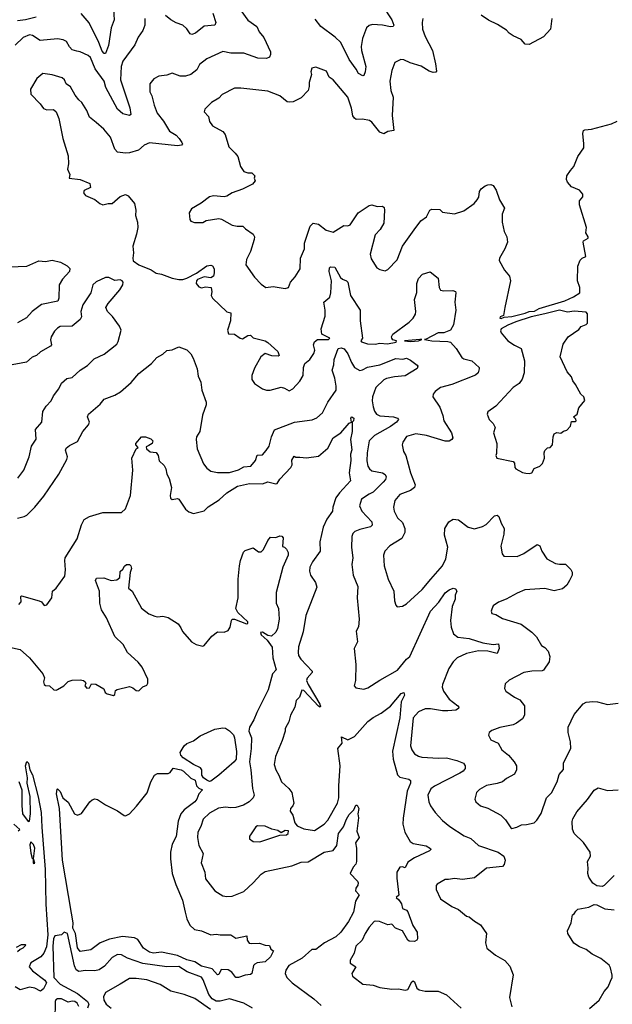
# Model space of a CAD drawing. Extents: x 1245432 to 1420865, y 606325 to 671314.
# Tile 171 of 256: x 1338711 to 1343160, y 630504 to 637896. Entities that reach past the tile are written whole.
import ezdxf

# ---------------------------------------------------------------- set-up
doc = ezdxf.new("R2010")
doc.units = 0

msp = doc.modelspace()

# ---------------------------------------------------------------- linework, layer by layer
at = {"layer": '0CON20XD'}
for points in [[(1340372.5, 637965), (1340425, 637892.5), (1340490.6, 637845), (1340510, 637805), (1340543.2, 637763.2), (1340592.9, 637655), (1340593.6, 637635), (1340585.5, 637614.5), (1340565, 637605.6), (1340498, 637608), (1340395, 637645.5), (1340295, 637644.6), (1340235, 637657.1), (1340115, 637603.1), (1340061.5, 637558.5), (1340041.6, 637518.4), (1339995.7, 637484.3), (1339955, 637472.5), (1339915, 637471.8), (1339855, 637494.2), (1339815, 637480), (1339755, 637471.2), (1339718.3, 637451.7), (1339688.8, 637415), (1339688.6, 637355), (1339703.8, 637323.8), (1339719.4, 637255), (1339743.1, 637195), (1339790.6, 637135), (1339835, 637059.4), (1339885, 637029.5), (1339909.2, 637005), (1339929.2, 636975), (1339932.5, 636965), (1339926.5, 636953.5), (1339895, 636950), (1339685, 636971.1), (1339646, 636955), (1339603.4, 636916.6), (1339535, 636896.4), (1339505, 636893.8), (1339445, 636902.5), (1339425, 636923.3), (1339393.6, 637013.6), (1339343, 637073), (1339284.1, 637124.1), (1339234.5, 637164.5), (1339214, 637215), (1339178, 637275), (1339153.8, 637295), (1339128.3, 637328.3), (1339091.8, 637391.8), (1339060, 637415), (1339048, 637445), (1339029.1, 637459.1), (1338955, 637482.5), (1338885, 637492.5), (1338840.6, 637455), (1338791.1, 637375), (1338795, 637338), (1338864.4, 637265), (1338889.5, 637229.5), (1338915, 637220.5), (1338965, 637220.6), (1338984.5, 637204.5), (1339005.7, 637155), (1339034.4, 637005), (1339076, 636875), (1339078, 636815), (1339068.8, 636775), (1339086.7, 636735), (1339082.5, 636705), (1339165, 636695.7), (1339237.5, 636665), (1339242.5, 636635), (1339195, 636612.5), (1339191.2, 636595), (1339205, 636576.7), (1339275, 636546.7), (1339312.5, 636515), (1339335, 636506.7), (1339375, 636516.7), (1339405, 636516.7), (1339465, 636568.8), (1339505, 636583.3), (1339525, 636573.8), (1339574, 636515), (1339584, 636465), (1339580.8, 636425), (1339595.7, 636375), (1339597, 636337), (1339588.1, 636285), (1339560, 636195), (1339565.8, 636145), (1339560.8, 636105), (1339564, 636085), (1339605.7, 636055), (1339697.8, 636017.8), (1339735, 635994.1), (1339776.3, 635986.3), (1339855, 635954.7), (1339905.7, 635944.3), (1339935.7, 635944.3), (1339965, 635956.2), (1340037.6, 635992.4), (1340115, 636046.9), (1340145, 636053.3), (1340157.7, 636047.7), (1340170.8, 636025), (1340171.9, 635995), (1340165, 635971.2), (1340145, 635959.2), (1340095, 635965.7), (1340046.7, 635945), (1340038.8, 635935), (1340036.2, 635915), (1340055, 635891.2), (1340075, 635883.3), (1340105, 635891.2), (1340147.5, 635885), (1340153.6, 635853.6), (1340149.2, 635825), (1340157.8, 635805), (1340265, 635702), (1340296.7, 635695), (1340293.3, 635635), (1340272.2, 635565), (1340277.7, 635537.7), (1340325, 635534.2), (1340365.6, 635505.6), (1340385, 635500), (1340425, 635524), (1340445, 635526.7), (1340465, 635506.7), (1340555, 635484), (1340573.2, 635473.2), (1340649.2, 635405), (1340658.8, 635375), (1340650.5, 635369.5), (1340605, 635371.4), (1340555, 635388.9), (1340522, 635365), (1340475, 635280), (1340453.1, 635225), (1340452.9, 635195), (1340474, 635165), (1340533.8, 635125), (1340564.5, 635114.5), (1340592.5, 635115), (1340675, 635136.7), (1340700.2, 635130.2), (1340735, 635110.8), (1340760.8, 635125), (1340815, 635181.2), (1340838.8, 635225), (1340842, 635285), (1340851.2, 635315), (1340889.2, 635345), (1340919.7, 635390.3), (1340926.9, 635415), (1340917.5, 635455), (1340923.7, 635476.3), (1340946.2, 635493.8), (1341030, 635495), (1341040, 635505), (1340980, 635535), (1340975.5, 635575), (1341005, 635670), (1341005.6, 635715), (1340994, 635775), (1341038.3, 635811.8), (1341047.9, 635845), (1341051.1, 635935), (1341035.6, 636004.4), (1341037.5, 636032.5), (1341045, 636041.2), (1341077.5, 636037.5), (1341120.6, 635960.6), (1341135, 635948.1), (1341165, 635936.2), (1341175, 635924.2), (1341194.6, 635825), (1341266.5, 635715), (1341266.2, 635635), (1341283.8, 635505), (1341272.5, 635485), (1341277, 635477), (1341321.7, 635461.7), (1341380.9, 635459.1), (1341415, 635467.1), (1341472.7, 635462.7), (1341537.5, 635475), (1341540, 635485), (1341512.5, 635492.5), (1341504.1, 635504.1), (1341502.9, 635515), (1341513.1, 635535), (1341635, 635624.3), (1341665.3, 635654.7), (1341681.5, 635685), (1341684.5, 635705.5), (1341675.7, 635795), (1341692.2, 635847.8), (1341692.7, 635915), (1341706.2, 635953.8), (1341735, 635986.7), (1341793.9, 636003.9), (1341852.5, 635955), (1341860, 635885), (1341870, 635865), (1341895, 635860), (1341963.6, 635863.6), (1341982.5, 635855), (1341986.7, 635845), (1341976.9, 635775), (1341985.8, 635715), (1341967.3, 635605), (1341945.8, 635565), (1341895, 635543.8), (1341852.5, 635545), (1341763.1, 635496.9), (1341750, 635495), (1341805.4, 635484.6), (1341925, 635480.4), (1341944.7, 635474.7), (1341987.1, 635427.1), (1342030, 635360), (1342045, 635349.5), (1342105, 635334.4), (1342160, 635285), (1342160, 635275), (1342152.5, 635245), (1342132.7, 635227.3), (1341955, 635156.5), (1341870, 635135), (1341831.2, 635105), (1341816.2, 635085), (1341813.3, 635065), (1341866.4, 634986.4), (1341888.5, 634925), (1341894.5, 634885), (1341953.1, 634795), (1341964, 634756), (1341956.6, 634743.4), (1341935, 634730.8), (1341905, 634732.5), (1341765, 634773.2), (1341685, 634786.9), (1341615, 634765.7), (1341587.5, 634725), (1341582.5, 634705), (1341593.1, 634655), (1341610, 634625), (1341645.5, 634495), (1341681.1, 634405), (1341674.2, 634385), (1341645, 634362.2), (1341565, 634331.9), (1341527.8, 634285), (1341517.8, 634235), (1341522.7, 634205), (1341548.6, 634155), (1341585, 634121.2), (1341602.2, 634075), (1341603.4, 634046.6), (1341580, 634000), (1341490, 633945), (1341452.5, 633905), (1341441.4, 633875), (1341446.8, 633796.8), (1341476.8, 633696.8), (1341519.2, 633605), (1341524.1, 633534.1), (1341535, 633500), (1341545, 633487.5), (1341585, 633493.3), (1341615, 633511.2), (1341732.2, 633617.8), (1341798.9, 633695), (1341884.4, 633795), (1341910.6, 633849.4), (1341924.6, 633935), (1341900.4, 634025), (1341903.5, 634075), (1341934, 634125), (1341965, 634145.6), (1342005, 634142), (1342077.5, 634085), (1342125.5, 634074.5), (1342185, 634090), (1342213.8, 634105), (1342275, 634170), (1342295, 634176.7), (1342308.8, 634165), (1342325.7, 634115), (1342348.2, 634075), (1342345.4, 634034.6), (1342324.2, 633944.2), (1342333.3, 633885), (1342345, 633867.5), (1342445, 633865.8), (1342495, 633887.1), (1342595, 633956), (1342615.5, 633945.5), (1342630, 633905), (1342667.9, 633847.9), (1342735, 633814.3), (1342765, 633807.5), (1342807.7, 633807.7), (1342849.3, 633769.3), (1342859.3, 633749.3), (1342860, 633725), (1342839.2, 633685), (1342819.1, 633650.9), (1342787.2, 633622.8), (1342725, 633607.1), (1342655, 633624.4), (1342503.8, 633616.2), (1342445, 633591.4), (1342364.3, 633545.7), (1342305, 633523.8), (1342266.7, 633495), (1342255, 633470), (1342250, 633455), (1342255, 633437.5), (1342285, 633431.2), (1342335, 633400), (1342475, 633357.5), (1342556.5, 633296.5), (1342591.7, 633261.7), (1342628.3, 633198.3), (1342655, 633183.3), (1342680, 633155), (1342692, 633115), (1342685.6, 633074.4), (1342645, 633012.5), (1342635, 633007.5), (1342555, 633006), (1342495, 632993.8), (1342385, 632937.5), (1342355, 632910), (1342351.2, 632875), (1342360, 632855), (1342425, 632808.6), (1342465, 632788.8), (1342501.2, 632745), (1342500.8, 632675), (1342485, 632646.2), (1342440, 632615), (1342415, 632602.9), (1342315, 632582.5), (1342255, 632560), (1342236.7, 632545), (1342231.2, 632525), (1342248.8, 632488.8), (1342303.3, 632465), (1342332, 632415), (1342382, 632375), (1342424, 632325), (1342440.8, 632295), (1342442, 632265), (1342425, 632230.8), (1342365, 632198.1), (1342335, 632174.4), (1342295, 632160.6), (1342215, 632145.8), (1342163.2, 632116.8), (1342141.2, 632095), (1342128.8, 632045), (1342136.7, 632025), (1342170, 631995), (1342225, 631977.5), (1342323.4, 631923.4), (1342357.9, 631887.9), (1342397.7, 631827.7), (1342405.9, 631824.1), (1342443.8, 631833.8), (1342477.7, 631852.3), (1342515, 631852.5), (1342573.6, 631866.4), (1342593.6, 631886.4), (1342625, 631937.5), (1342666.7, 632055), (1342705, 632092.5), (1342745.8, 632175), (1342761.4, 632228.6), (1342794.3, 632265.7), (1342794.3, 632315.7), (1342850, 632425), (1342846.2, 632475), (1342828, 632545), (1342830, 632585), (1342875, 632680), (1342940.7, 632759.3), (1342965, 632772.5), (1343015, 632778), (1343050, 632775), (1343125, 632754), (1343204.1, 632765.9)], [(1339414.7, 637975), (1339420, 637895), (1339397.5, 637835), (1339377, 637703), (1339355, 637643.3), (1339345, 637641.2), (1339330.2, 637660.2), (1339305.5, 637725), (1339232.5, 637872.5), (1339171.5, 637941.5)], [(1341432.5, 638005), (1341505.4, 637895), (1341519.2, 637855), (1341514.2, 637845.8), (1341495, 637842.2), (1341435, 637855.5), (1341359.5, 637860.5), (1341335, 637851.9), (1341315, 637834.2), (1341285.2, 637754.8), (1341273.8, 637695), (1341276.6, 637665), (1341310.9, 637545), (1341305.7, 637504.3), (1341295, 637477.5), (1341286.2, 637473.8), (1341255, 637492.5), (1341238.1, 637525), (1341185, 637596.9), (1341121.9, 637725), (1341080.8, 637765), (1340970.8, 637845), (1340930.3, 637900.3)], [(1339650.6, 637905), (1339650.6, 637855), (1339635.8, 637815), (1339600.8, 637765), (1339575, 637706.2), (1339485.4, 637584.6), (1339473.6, 637545), (1339468.2, 637445), (1339538.6, 637235), (1339545.7, 637185), (1339535, 637176.7), (1339485, 637190), (1339444.1, 637225), (1339357.6, 637387.6), (1339344.2, 637435), (1339276.6, 637526.6), (1339242, 637612), (1339226, 637626), (1339165, 637654.5), (1339139.3, 637659.3), (1339105, 637670), (1339085, 637692), (1339063.2, 637733.2), (1339037.5, 637745), (1338995, 637752.1), (1338865, 637740.6), (1338807.6, 637777.6), (1338785, 637782.1), (1338737.3, 637762.7), (1338677.1, 637705)], [(1338835, 637915.4), (1338754.7, 637895.3), (1338695, 637887.9)], [(1340161.2, 637945), (1340184.4, 637875.6), (1340176.2, 637855), (1340095, 637848.5), (1340030.8, 637795), (1340004.3, 637784.3), (1339990, 637790), (1339965, 637828), (1339935, 637853.8), (1339885, 637871.9), (1339845, 637894.3), (1339805, 637927.5)], [(1341738, 637905), (1341732, 637875), (1341734.4, 637825), (1341755, 637768.8), (1341810, 637665), (1341834, 637564), (1341840.8, 637509.2), (1341835, 637501.2), (1341815, 637499.2), (1341785, 637510.6), (1341725, 637548.2), (1341642.6, 637572.6), (1341595, 637595.8), (1341572.7, 637597.3), (1341526.7, 637575), (1341504.2, 637515), (1341489.4, 637435), (1341498.5, 637365), (1341515.5, 637315), (1341507.2, 637177.2), (1341521.2, 637065), (1341475, 637057.5), (1341445, 637038.9), (1341415, 637051.1), (1341355, 637125.8), (1341338, 637138), (1341285, 637149.4), (1341237.9, 637147.9), (1341225, 637156), (1341212.2, 637175), (1341201.9, 637231.9), (1341173.8, 637315), (1341065, 637443.8), (1341034.4, 637464.4), (1341015, 637510), (1340935, 637540), (1340905, 637532.5), (1340896.7, 637505), (1340902.5, 637485), (1340883.3, 637425), (1340883.9, 637393.9), (1340876, 637365), (1340825, 637308.6), (1340765, 637279.2), (1340735, 637275.7), (1340720.3, 637280.3), (1340665, 637324.2), (1340575, 637359.5), (1340372.3, 637382.3), (1340325, 637382), (1340231.2, 637335), (1340205, 637308), (1340150, 637275), (1340100, 637225), (1340096.7, 637205), (1340128.3, 637168.3), (1340135, 637132.5), (1340158.3, 637098.3), (1340235, 637056), (1340253.8, 637035), (1340282.3, 636942.3), (1340330, 636895), (1340348.3, 636868.3), (1340370, 636795), (1340395, 636756.7), (1340425, 636746), (1340455, 636746.2), (1340477.5, 636725), (1340472.5, 636705), (1340480, 636685), (1340458.3, 636661.7), (1340385, 636623.3), (1340305, 636596.2), (1340285, 636583.8), (1340265, 636570), (1340245, 636565.8), (1340165, 636574), (1340135, 636565.8), (1340072.6, 636517.4), (1340000, 636475), (1339984, 636445), (1339987.5, 636395), (1339995, 636382.5), (1340023.6, 636373.6), (1340085, 636373.3), (1340110.7, 636389.3), (1340205, 636402.5), (1340225, 636397.5), (1340305, 636354.3), (1340345, 636346.2), (1340387, 636347), (1340407.5, 636325), (1340465, 636286.7), (1340473.8, 636265), (1340472.5, 636245), (1340442.7, 636155), (1340413.8, 636095), (1340410, 636055), (1340475, 635964), (1340525, 635910), (1340560, 635885), (1340615, 635892.5), (1340705, 635877.5), (1340730, 635885), (1340744.2, 635925.8), (1340778.8, 635965), (1340818, 636025), (1340820, 636105), (1340848.6, 636175), (1340848.8, 636218.8), (1340892.9, 636345), (1340915, 636367.5), (1340955, 636360), (1341011.2, 636315), (1341065, 636300), (1341145, 636350.8), (1341175, 636349.2), (1341193, 636357), (1341252.5, 636445), (1341335, 636500), (1341355, 636505.8), (1341394.2, 636494.2), (1341435, 636497.1), (1341446.5, 636486.5), (1341450, 636465), (1341445, 636367.5), (1341418.3, 636321.7), (1341379.3, 636280.7), (1341342, 636135), (1341350.8, 636100.8), (1341393, 636033), (1341415, 636020), (1341455, 636010), (1341475, 636020), (1341545, 636094), (1341585.8, 636195), (1341672.8, 636317.2), (1341722, 636385), (1341765, 636416.2), (1341791.2, 636465), (1341805, 636473.8), (1341865, 636470), (1341885, 636451.2), (1341975, 636439.2), (1342045, 636460), (1342123.4, 636516.6), (1342146.7, 636543.3), (1342157, 636563), (1342164.2, 636605), (1342176.7, 636625), (1342205, 636648), (1342225, 636655.8), (1342249.5, 636659.5), (1342265, 636651.2), (1342287.5, 636615), (1342314.4, 636544.4), (1342351.7, 636481.7), (1342332.9, 636435), (1342332.2, 636375), (1342348.8, 636305), (1342368, 636265), (1342374, 636225), (1342354.2, 636175), (1342314, 636105), (1342311.7, 636088.3), (1342350, 636015), (1342389.4, 635969.4), (1342395.6, 635935), (1342354, 635735), (1342343.6, 635676.4), (1342318.8, 635665), (1342316.2, 635655), (1342325, 635652.7), (1342347.3, 635662.7), (1342405, 635668.6), (1342505, 635692.9), (1342535, 635705.5), (1342575, 635708.6), (1342611.3, 635728.7), (1342805, 635786), (1342869.6, 635815), (1342916, 635845), (1342916.1, 635886.1), (1342900, 635935), (1342901.2, 636045), (1342918.3, 636091.7), (1342933.9, 636106.1), (1342961.7, 636118.3), (1342942, 636225), (1342945, 636236.7), (1342980, 636255), (1342980, 636265), (1342962.5, 636295), (1342966, 636335), (1342914.3, 636505), (1342914, 636535), (1342940, 636565), (1342940, 636585), (1342915, 636616.7), (1342855, 636642), (1342824, 636675), (1342816, 636695), (1342818, 636725), (1342847.5, 636765), (1342870.8, 636795), (1342901.7, 636868.3), (1342945.6, 636934.4), (1342947.7, 636965), (1342938.8, 637041.2), (1342945, 637063.3), (1342955, 637070), (1343005, 637073.8), (1343155, 637113.3), (1343197.5, 637135)], [(1342705.6, 637905), (1342695.6, 637825), (1342643.3, 637766.7), (1342535, 637710), (1342505, 637712.5), (1342475, 637748), (1342416.7, 637775), (1342385, 637795.8), (1342365, 637817.5), (1342299.4, 637859.4), (1342231.4, 637891.4), (1342175, 637931.1)], [(1338635, 636040), (1338765, 636046.5), (1338855, 636085.4), (1338905, 636081.8), (1338955, 636090.3), (1339016.7, 636075), (1339067.6, 636047.6), (1339087.8, 636027.8), (1339085.6, 636005), (1339031.5, 635948.5), (1339006.2, 635905), (1339004.6, 635805), (1338997.1, 635782.9), (1338875, 635757.2), (1338803.8, 635705), (1338762.6, 635657.4), (1338695, 635619.2)], [(1338695.8, 634455), (1338740.8, 634515), (1338782.5, 634615), (1338800.6, 634695), (1338835, 634747.5), (1338830.8, 634819.2), (1338877.5, 634875), (1338885.7, 634955), (1338910, 634995), (1338948, 635035), (1338965, 635071.2), (1339006, 635125), (1339025, 635166), (1339065, 635201.4), (1339105, 635209.4), (1339166, 635265), (1339221.1, 635298.9), (1339271.2, 635348.8), (1339345.4, 635384.6), (1339439.2, 635460.8), (1339450.7, 635479.3), (1339473.5, 635565), (1339460.8, 635595), (1339406.7, 635666.7), (1339369.4, 635705), (1339358.6, 635735), (1339375, 635765.8), (1339462.7, 635867.3), (1339485.6, 635905), (1339487.1, 635925), (1339481.2, 635935), (1339465, 635942), (1339425, 635938.8), (1339379.7, 635959.7), (1339355, 635960), (1339285, 635927.5), (1339261.2, 635905), (1339245.7, 635844.3), (1339184.5, 635755), (1339170.9, 635705), (1339174.4, 635665), (1339165, 635644.2), (1339105, 635595.6), (1339015, 635591.9), (1338995, 635580.8), (1338972.8, 635557.2), (1338947.1, 635515), (1338941.9, 635491.9), (1338948.8, 635455), (1338943.3, 635445), (1338867.9, 635402.1), (1338836.7, 635375), (1338805, 635362.5), (1338762.5, 635325), (1338615, 635296.5)], [(1342535, 634488), (1342555, 634494.2), (1342574.3, 634525.7), (1342615, 634543.3), (1342636, 634564), (1342650.8, 634605), (1342648.8, 634645), (1342655, 634662.5), (1342675, 634682.5), (1342695, 634683.3), (1342712.5, 634705), (1342716.7, 634765), (1342725, 634787.5), (1342745, 634797.5), (1342775, 634792.5), (1342793.3, 634806.7), (1342820, 634815), (1342847.5, 634845), (1342855, 634880), (1342885, 634880), (1342890, 634885), (1342887, 634897), (1342870, 634915), (1342896.1, 634933.9), (1342909.3, 634980.7), (1342953, 635037), (1342946.7, 635065), (1342923.3, 635085), (1342885, 635157.5), (1342863.9, 635183.9), (1342853.3, 635215), (1342821.7, 635251.7), (1342770, 635365), (1342791.2, 635458.8), (1342828.8, 635515), (1342908.8, 635571.2), (1342927, 635593), (1342965, 635607.5), (1342975, 635617.5), (1342975, 635687.5), (1342965, 635700), (1342875, 635707.2), (1342825, 635701.3), (1342765.1, 635715.1), (1342655, 635688.7), (1342550.9, 635665), (1342435, 635627.9), (1342375, 635603.4), (1342325.6, 635575), (1342321.2, 635561.2), (1342326.2, 635545), (1342375, 635486.2), (1342425, 635451.4), (1342475, 635426.2), (1342501.5, 635335), (1342498.9, 635245), (1342482.7, 635197.3), (1342461.2, 635165), (1342415, 635133.8), (1342286.2, 634995), (1342227, 634953), (1342220, 634935), (1342236.2, 634895), (1342265.8, 634865), (1342280, 634835), (1342268.6, 634795), (1342292.9, 634715), (1342291.7, 634638.3), (1342286.7, 634625), (1342292.5, 634605), (1342415, 634578.8), (1342425.9, 634565.9), (1342428.8, 634535), (1342436.7, 634525), (1342486.1, 634496.1), (1342510.5, 634490.5), (1342535, 634488)], [(1341645, 635479.4), (1341705, 635484.3), (1341730, 635495), (1341715, 635496), (1341600, 635485), (1341645, 635479.4)], [(1338695, 634154.4), (1338745, 634165.8), (1338763.4, 634176.6), (1338824.5, 634235), (1338892, 634318), (1339005.5, 634484.5), (1339064.3, 634595), (1339069.4, 634615), (1339056, 634665), (1339060.3, 634679.7), (1339085, 634700), (1339145, 634728), (1339185.9, 634804.1), (1339227.1, 634855), (1339234, 634875), (1339220, 634915), (1339228.8, 634935), (1339315, 635010), (1339345, 635046.7), (1339425, 635075.8), (1339466.8, 635103.2), (1339547, 635173), (1339605, 635238.8), (1339700, 635315), (1339741.2, 635358.8), (1339785, 635384.2), (1339815, 635412), (1339855, 635418), (1339905, 635440), (1339965, 635416.9), (1339995, 635387.5), (1340014.3, 635355), (1340042.5, 635275), (1340050.3, 635220.3), (1340070.6, 635175), (1340078, 635115), (1340111.2, 635025), (1340111.2, 635005), (1340084.1, 634925.9), (1340063.1, 634805), (1340039.2, 634765), (1340037.1, 634745), (1340043.4, 634673.4), (1340090.5, 634560.5), (1340115, 634528.9), (1340146.4, 634506.4), (1340195.7, 634495.7), (1340285, 634496.5), (1340354.7, 634515.3), (1340395, 634538.8), (1340446, 634545), (1340482.3, 634587.7), (1340494.6, 634625.4), (1340535, 634628.6), (1340562.5, 634662.5), (1340584.3, 634695), (1340600.9, 634765), (1340625, 634815.7), (1340775, 634873.9), (1340907.6, 634892.4), (1340942.7, 634907.3), (1340985.4, 634945), (1341025.3, 635024.7), (1341086.2, 635115), (1341087.5, 635145), (1341077.3, 635205), (1341056.9, 635265), (1341069.7, 635305), (1341072.9, 635345), (1341102.4, 635427.6), (1341125, 635431.6), (1341146.4, 635425), (1341175, 635388.5), (1341201.4, 635321.4), (1341224.6, 635285), (1341265, 635261.8), (1341285, 635266.4), (1341322.3, 635287.7), (1341416, 635304), (1341535, 635351.4), (1341588.3, 635348.3)], [(1341588.3, 635348.3), (1341615, 635353.8), (1341645, 635338.8), (1341695, 635302.5), (1341699.1, 635295), (1341695, 635277.5), (1341605, 635221.5), (1341525, 635215.2), (1341465, 635203.3), (1341445, 635193), (1341385.2, 635134.8), (1341360.6, 635065), (1341357.2, 635035), (1341365, 634988.8), (1341375, 634955.8), (1341390, 634935), (1341415, 634922.2), (1341517.5, 634915), (1341546.7, 634905), (1341556.2, 634895), (1341540.6, 634875), (1341495, 634842.5), (1341375.3, 634774.7), (1341334.6, 634735), (1341319.7, 634645), (1341318.2, 634585), (1341325.6, 634545), (1341336.7, 634525), (1341355, 634509.1), (1341436.2, 634495), (1341455, 634482), (1341461.9, 634465), (1341456.5, 634445), (1341440.9, 634425), (1341365, 634349.2), (1341335, 634334.5), (1341277.5, 634295), (1341263.3, 634245), (1341280, 634205), (1341355.5, 634125), (1341358.3, 634101.7), (1341345, 634088.9), (1341265, 634069.6), (1341227.1, 634052.9), (1341211.1, 634038.9), (1341203.6, 634016.4), (1341202.9, 633932.9), (1341212.2, 633855), (1341204.4, 633805), (1341215.6, 633725), (1341249.4, 633639.4), (1341244, 633555), (1341260, 633395), (1341255, 633337.5), (1341236, 633305), (1341246.7, 633225), (1341221.2, 633175), (1341234.4, 633055), (1341231.2, 632935), (1341222.5, 632895), (1341235, 632880), (1341295, 632870), (1341325, 632880), (1341415, 632938), (1341547, 633013), (1341615.5, 633094.5), (1341640, 633115), (1341795, 633454.3), (1341857.9, 633522.1), (1341905, 633593.8), (1341935, 633616), (1341965, 633628), (1341983.9, 633623.9), (1341992, 633605), (1341981.2, 633575), (1341979.4, 633545), (1341958.6, 633491.4), (1341945.4, 633385), (1341950.8, 633335), (1341968.9, 633285), (1342000.8, 633260.8), (1342085, 633251.3), (1342188.7, 633218.7), (1342265, 633205.6), (1342305, 633211.2), (1342310.8, 633175), (1342295, 633137.5), (1342225.5, 633155.5), (1342155, 633157.3), (1342065, 633138.2), (1341996.2, 633105), (1341966.7, 633075), (1341933.3, 633025), (1341884.6, 632905), (1341882.7, 632885), (1341892.9, 632855), (1341934.6, 632794.6), (1342001.2, 632745), (1342008, 632735), (1342006, 632725), (1341985, 632712.2), (1341925, 632706.2), (1341885, 632707.3), (1341795, 632723.1), (1341755, 632721.8), (1341705, 632700.5), (1341664.6, 632655), (1341645.5, 632445.5), (1341654, 632414), (1341675.7, 632385), (1341705, 632365.6), (1341729.3, 632359.3), (1341855, 632350.5), (1341915, 632353.5), (1341993.8, 632335), (1342044, 632315), (1342056.2, 632295), (1342056, 632275), (1342040, 632255), (1342015, 632239.2), (1341825, 632142.1), (1341797.6, 632122.4), (1341776.5, 632075), (1341783.5, 632025), (1341795.6, 631995), (1341829.4, 631945), (1341885, 631884.2), (1341939.5, 631839.5), (1342048.7, 631768.7), (1342097.6, 631747.6), (1342155, 631697.1), (1342304.4, 631645), (1342345.3, 631615.3), (1342356.4, 631585), (1342347.7, 631552.3), (1342335, 631539.4), (1342215, 631526.2), (1342125, 631452.5), (1342035, 631440), (1341975, 631448.8), (1341930.5, 631440.5), (1341905, 631441.2), (1341845, 631406), (1341837.5, 631395), (1341838, 631365), (1341869.2, 631295), (1341955, 631236.9), (1342006.2, 631215), (1342065, 631166.7), (1342085, 631160), (1342125, 631127.5), (1342171.2, 631101.2), (1342216, 631035), (1342209.2, 630965), (1342218.8, 630925), (1342282.7, 630872.7), (1342353, 630833), (1342390, 630790), (1342415.8, 630725), (1342388.1, 630555), (1342405.5, 630485.5)], [(1338703.3, 633505), (1338722.5, 633525), (1338720, 633565), (1338725, 633570), (1338856.4, 633533.6), (1338874.2, 633524.2), (1338895, 633496.7), (1338915, 633503.8), (1338952.9, 633555), (1338957.5, 633605), (1338985, 633627.5), (1339050.7, 633719.3), (1339055.7, 633765), (1339049.4, 633835), (1339053.1, 633855), (1339142.2, 633997.8), (1339175, 634103.3), (1339195.6, 634144.4), (1339234.6, 634165.4), (1339335, 634197.3), (1339475, 634195.8), (1339505, 634224), (1339542.2, 634325), (1339560.5, 634515), (1339553.1, 634605), (1339586.7, 634673.3), (1339600, 634685), (1339583, 634703), (1339583.3, 634715), (1339625, 634763.3), (1339656.4, 634763.6), (1339695, 634749.2), (1339710, 634735), (1339706.2, 634715), (1339680.8, 634699.2), (1339660.7, 634689.3), (1339662.5, 634675), (1339690.5, 634650.5), (1339735.9, 634645.9), (1339751.2, 634625), (1339757.5, 634585), (1339795, 634548), (1339808.9, 634525), (1339816.5, 634485), (1339832.3, 634452.3), (1339850.3, 634385), (1339841.1, 634325), (1339843.8, 634303.8), (1339855, 634294.2), (1339895, 634300.7), (1339905, 634297.1), (1339955, 634220), (1339980.3, 634200.3), (1340015, 634187.5), (1340095, 634209.2), (1340125, 634238.9), (1340208.2, 634291.8), (1340265, 634343.8), (1340347.1, 634395), (1340435.3, 634414.7), (1340535, 634411.8), (1340575, 634426.9), (1340635, 634410.9), (1340644, 634415), (1340663.2, 634446.8), (1340746.9, 634535), (1340755.7, 634555), (1340755, 634590), (1340771.7, 634618.3), (1340785, 634612.5), (1340815, 634612.5), (1340865, 634606), (1340955, 634619.2), (1341025, 634680), (1341065, 634756.2), (1341121.2, 634795), (1341184.3, 634865.7), (1341202.5, 634875), (1341196.9, 634905), (1341204, 634915), (1341219.1, 634905), (1341216.5, 634883.5), (1341206.7, 634873.3), (1341208, 634805), (1341193.9, 634743.9), (1341203.9, 634666.1), (1341195.8, 634635), (1341196.5, 634586.5), (1341185.3, 634495), (1341195.6, 634435), (1341111.9, 634345), (1341085.8, 634305), (1341062.2, 634235), (1341060, 634205), (1341016.3, 634145), (1340988.7, 634085), (1340964.6, 633975), (1340968.1, 633905), (1340910, 633825), (1340888.5, 633785), (1340886.9, 633755), (1340895.6, 633725.6), (1340931.7, 633671.7), (1340942.5, 633635), (1340858.3, 633421.7), (1340840.5, 633299.5), (1340805, 633187.5), (1340800.6, 633145), (1340805, 633123.3), (1340821.2, 633095), (1340908.1, 633005), (1340905.8, 632995), (1340868.5, 632951.5), (1340865.5, 632934.5), (1340877.5, 632905), (1340965, 632757.8), (1340969.1, 632740.9), (1340965.7, 632734.3), (1340955, 632742.7), (1340845, 632859.4), (1340828.3, 632861.7), (1340810.7, 632809.3), (1340786.4, 632783.6), (1340776.2, 632735), (1340744.2, 632675), (1340730.8, 632625), (1340718.1, 632601.9), (1340704.3, 632575.7), (1340703.9, 632553.9), (1340680.8, 632485), (1340630.9, 632365), (1340622.3, 632305), (1340633.1, 632265), (1340657.7, 632225), (1340676.4, 632175), (1340731.5, 632125), (1340753.3, 632095), (1340768.6, 632015), (1340762.5, 631995), (1340745, 631973.3), (1340742.5, 631955), (1340761.4, 631925), (1340776.2, 631865), (1340794.3, 631844.3), (1340845, 631821.4), (1340925, 631808.6), (1340996, 631855), (1341025.6, 631885), (1341096.5, 632015), (1341107.9, 632055), (1341106.4, 632145), (1341118.1, 632295), (1341098.8, 632425), (1341132.5, 632465), (1341130.5, 632489.5), (1341127.5, 632512.5), (1341175, 632489.4), (1341225, 632514.4), (1341325, 632627.5), (1341365, 632657.5), (1341425, 632688.6), (1341495, 632742.2), (1341575, 632837.5), (1341595, 632843.8), (1341598.9, 632825), (1341574.3, 632775), (1341565, 632653.3), (1341509.8, 632405), (1341513.9, 632345), (1341546.9, 632226.9), (1341565, 632209.4), (1341632.5, 632195), (1341646.2, 632185), (1341644.2, 632165), (1341619.5, 632105), (1341588.9, 631901.1), (1341587.8, 631855), (1341601.9, 631795), (1341642.5, 631725), (1341665, 631711.9), (1341762.9, 631692.9), (1341796.4, 631673.6), (1341796.7, 631665), (1341786.7, 631655), (1341676.2, 631603.8), (1341625, 631570.5), (1341605, 631529.2), (1341585, 631537.1), (1341565, 631532.5), (1341542.9, 631495), (1341541.7, 631451.7), (1341557.5, 631322.5), (1341537.5, 631305), (1341558.6, 631288.6), (1341578.8, 631258.8), (1341585, 631222.5), (1341615, 631210), (1341625, 631198.8), (1341662.5, 631095), (1341695.8, 631045.8), (1341697.5, 630995), (1341693.8, 630985), (1341675.7, 630974.3), (1341635, 630978), (1341624.4, 630985), (1341585, 631055.8), (1341533.3, 631075), (1341505, 631106.2), (1341475, 631101.4), (1341412.5, 631125), (1341385, 631129.2), (1341371.2, 631125), (1341335, 631083.8), (1341304, 631035), (1341282, 630985), (1341235, 630940), (1341221.7, 630888.3), (1341192.5, 630835), (1341192.5, 630812.5), (1341233.8, 630785), (1341204, 630735), (1341210, 630715), (1341286.1, 630656.1), (1341365, 630647.5), (1341415, 630631.1), (1341505, 630617.1), (1341555, 630619.5), (1341605, 630610.9), (1341625, 630614.5), (1341655, 630673.3), (1341665, 630680), (1341675, 630672.5), (1341692.9, 630625), (1341711.5, 630611.5), (1341755, 630602.3), (1341852.8, 630602.8), (1341915.7, 630575), (1342026, 630475)], [(1338635, 633184), (1338715, 633168.6), (1338785, 633105.8), (1338884.4, 632984.4), (1338898, 632955), (1338889.5, 632925), (1338894.7, 632904.7), (1338905, 632896.9), (1338935, 632893.8), (1338967.5, 632865), (1338985, 632861.2), (1338995, 632866.2), (1339042.5, 632895), (1339075, 632926.7), (1339105, 632936.2), (1339165, 632940), (1339190, 632935), (1339202.5, 632925), (1339207.5, 632915), (1339198.8, 632895), (1339215, 632878), (1339235, 632878.8), (1339251.2, 632908.8), (1339283.6, 632906.4), (1339343, 632873), (1339353.3, 632845), (1339366.7, 632835), (1339415, 632821.2), (1339425, 632830), (1339430, 632860), (1339443.6, 632866.4), (1339535, 632890), (1339560.7, 632880.7), (1339585, 632860), (1339605, 632856.7), (1339635, 632887.5), (1339665, 632900), (1339673.3, 632915), (1339673.8, 632945), (1339630.4, 633035), (1339601.6, 633071.6), (1339520.4, 633145), (1339487.5, 633205), (1339425.3, 633265.3), (1339361.5, 633405), (1339326, 633465), (1339312.8, 633515), (1339310.6, 633605), (1339281.2, 633685), (1339286.4, 633703.6), (1339343.5, 633706.5), (1339396.5, 633686.5), (1339440.5, 633689.5), (1339462.8, 633707.2), (1339466.2, 633753.8), (1339485, 633770), (1339496.9, 633793.1), (1339513.2, 633806.8), (1339535.4, 633805.4), (1339546.2, 633796.2), (1339549.5, 633775), (1339540.6, 633745), (1339528.3, 633628.3), (1339555, 633606.7), (1339625, 633478.8), (1339681.2, 633435), (1339725, 633418.6), (1339745, 633412.9), (1339786.8, 633416.8), (1339825, 633407.1), (1339901.1, 633361.1), (1339920.5, 633330.5), (1339933.6, 633303.6), (1340002, 633225), (1340035, 633204), (1340085, 633192), (1340095, 633196.7), (1340153.3, 633266.7), (1340195, 633301.2), (1340245, 633297.5), (1340275, 633310), (1340291.4, 633335), (1340300, 633385), (1340306.7, 633395), (1340325, 633396.1), (1340415, 633361.2), (1340425, 633362.9), (1340423.6, 633375), (1340347.9, 633445), (1340334.3, 633475), (1340350.6, 633555), (1340351.5, 633695), (1340361.8, 633795), (1340368.5, 633835), (1340391.7, 633898.3), (1340405, 633910), (1340465, 633930.8), (1340505, 633900.8), (1340525, 633900.8), (1340542.1, 633917.9), (1340574.5, 633985.5), (1340595, 634011.2), (1340635, 634009.2), (1340665, 634021.5), (1340678.5, 634018.5), (1340688.8, 634005), (1340685, 633940), (1340700, 633935), (1340715, 633920), (1340726.8, 633896.8), (1340725.6, 633875), (1340687.1, 633785), (1340637.3, 633595), (1340635.7, 633515), (1340653.1, 633475), (1340660, 633395), (1340646.7, 633325), (1340635, 633298.8), (1340601.4, 633268.6), (1340575, 633273.2), (1340535, 633297.6), (1340517.9, 633295), (1340525, 633276.7), (1340568.2, 633238.2), (1340606.5, 633185), (1340612.1, 633105), (1340635.5, 633015), (1340608.8, 632985), (1340575.4, 632864.6), (1340490.5, 632695), (1340470.1, 632639.9), (1340435.3, 632585), (1340431.1, 632555), (1340450.8, 632505), (1340448.5, 632425), (1340435.3, 632325), (1340447.5, 632265), (1340460, 632125), (1340471.4, 632075), (1340464.3, 632055), (1340435, 632024.3), (1340391.4, 631998.6), (1340335, 631982.5), (1340295, 631978.5), (1340255, 631983.1), (1340203.9, 631976.1), (1340135, 631938.9), (1340088.9, 631895), (1340071.5, 631838.5), (1340049.2, 631795), (1340045.6, 631755), (1340055.9, 631695.9), (1340088, 631635), (1340074.3, 631565), (1340102, 631495), (1340107.1, 631445), (1340176.2, 631355), (1340235, 631317.1), (1340265, 631311.9), (1340305.5, 631314.5), (1340395, 631350), (1340464, 631416)], [(1340135, 632177.5), (1340115, 632185.4), (1340090.4, 632205), (1340077.7, 632225), (1340078, 632265), (1340068.6, 632278.6), (1340014.7, 632304.8), (1339938.9, 632355), (1339921.4, 632375), (1339916.2, 632393.8), (1339945.9, 632444.1), (1339965, 632462.5), (1340015, 632482.5), (1340065, 632520), (1340175, 632569.1), (1340235, 632580), (1340255, 632576.2), (1340285, 632556.7), (1340315, 632526.2), (1340324, 632505), (1340338.7, 632401.3), (1340335.8, 632345), (1340321.5, 632325), (1340206.5, 632223.5), (1340145, 632180), (1340135, 632177.5)], [(1338705, 632177.7), (1338727.3, 632115), (1338726.5, 631996.5), (1338732.8, 631932.7), (1338775, 631876.9), (1338785, 631879.2), (1338792.4, 631935), (1338790.6, 632065), (1338766.2, 632165), (1338770.2, 632205), (1338754.9, 632295), (1338765, 632326), (1338776.7, 632315), (1338787.7, 632265), (1338807.1, 632227.1), (1338850.9, 632060.9), (1338872.5, 631945), (1338876.6, 631833.4), (1338903.1, 631515), (1338907.5, 631255), (1338923.2, 631025), (1338911.5, 630935), (1338893.2, 630886.8), (1338868.9, 630861.1), (1338794.4, 630815), (1338782.1, 630785), (1338806.4, 630755), (1338900.4, 630685), (1338912, 630665), (1338890.3, 630619.7), (1338866.9, 630603.1), (1338825.2, 630625.2), (1338785, 630633.2), (1338715, 630613.6), (1338677.5, 630635)], [(1340355, 630704), (1340335, 630704), (1340302.5, 630745), (1340275, 630761.9), (1340223.3, 630765), (1340205, 630727.5), (1340195, 630723.8), (1340155, 630769.6), (1340075, 630790.5), (1340025, 630823.6), (1339965, 630837.5), (1339895, 630869.5), (1339775, 630894.7), (1339715, 630888.8), (1339685, 630894.4), (1339639.7, 630925), (1339599.2, 630989.2), (1339573.2, 631003.2), (1339481.7, 631011.7), (1339385, 630992.7), (1339315, 630966.2), (1339245, 630912.2), (1339165, 630900), (1339145, 630927.8), (1339128.9, 631035), (1339109.1, 631075), (1339112.5, 631115), (1339098.9, 631188.9), (1339033, 631585), (1339010, 631975), (1338986.5, 632085), (1338991.7, 632118.3), (1338995, 632122.5), (1339015, 632101.2), (1339035, 632053.8), (1339075, 632022.5), (1339123.3, 631935), (1339143.9, 631923.9), (1339175, 631937.5), (1339237, 632023), (1339255, 632040), (1339275, 632047.5), (1339295, 632042.5), (1339355, 632001.2), (1339445, 631955.8), (1339495, 631921.2), (1339505, 631920), (1339536.3, 631933.7), (1339587.7, 631992.3), (1339668.3, 632091.7), (1339695, 632173.3), (1339723.3, 632225), (1339745, 632236.2), (1339825, 632236.7), (1339840, 632245), (1339864.2, 632275.8), (1339922.5, 632265), (1339941.2, 632255), (1339995, 632201.4), (1340027.5, 632187.5), (1340038, 632145), (1340055, 632125.8), (1340083.3, 632115), (1340057.1, 632085), (1340041.9, 632045), (1340026.7, 632025), (1339946.1, 631963.9), (1339921.2, 631935), (1339900.8, 631879.2), (1339885.7, 631764.3), (1339855, 631706), (1339842.5, 631645), (1339842.5, 631595), (1339855.5, 631485.5), (1339882.4, 631402.4), (1339934.3, 631285), (1339954.4, 631194.4), (1339966.2, 631145), (1339988.8, 631098.8), (1340022.5, 631065), (1340075, 631056), (1340145, 631024.2), (1340185, 631030), (1340215, 631024.2), (1340295, 631026), (1340335, 631001.2), (1340417.5, 631017.5), (1340418.8, 630985), (1340435, 630964), (1340455, 630959.2), (1340511.7, 630961.7), (1340555, 630947.5), (1340586.4, 630946.4), (1340597, 630917), (1340617.5, 630905), (1340595, 630860.8), (1340555, 630822), (1340495, 630816), (1340476.1, 630803.9), (1340467.5, 630795), (1340453.9, 630736.1), (1340445, 630726.7), (1340405, 630722.5), (1340355, 630704)], [(1343175, 631471.4), (1343098.8, 631395), (1343085, 631389.2), (1343045, 631394), (1343015, 631412), (1342985, 631458.8), (1342975.6, 631485), (1342978.6, 631525), (1342973.1, 631575), (1342997.5, 631615), (1342994.5, 631645), (1342945, 631719.1), (1342874.6, 631785), (1342862, 631818), (1342859.2, 631875), (1342865, 631897.5), (1342895, 631949.4), (1342975, 632041.1), (1343025, 632112.5), (1343055, 632128.8), (1343125, 632110), (1343205, 632114.2)], [(1340464, 631416), (1340525, 631480.4), (1340555, 631501.5), (1340755, 631542.7), (1340825, 631569.8), (1340877.8, 631572.3), (1340997.5, 631645), (1341065, 631657.5), (1341092.2, 631695), (1341105.5, 631785), (1341143.2, 631836.8), (1341164.6, 631895), (1341185, 631928.9), (1341220, 631965), (1341235, 632000), (1341245, 632000), (1341256.9, 631975), (1341248.9, 631935), (1341253.6, 631905), (1341243.4, 631803.4), (1341258.8, 631755), (1341232, 631715), (1341240, 631675), (1341240.3, 631575), (1341235.2, 631554.8), (1341215, 631534.2), (1341192, 631485), (1341248, 631428), (1341252.9, 631415), (1341248.8, 631398.8), (1341234.4, 631375), (1341231.4, 631355), (1341260, 631325), (1341231.9, 631278.1), (1341217.7, 631195), (1341180.5, 631125), (1341120.9, 631045), (1341085, 631010), (1340999.3, 630965), (1340935, 630915.4), (1340904.2, 630915.8), (1340830.8, 630849.2), (1340732.5, 630795), (1340709.3, 630760.7), (1340703.1, 630735), (1340715.6, 630705), (1340756.9, 630665), (1340920, 630545), (1340975, 630495.8)], [(1338700, 631805), (1338712.5, 631815), (1338666.7, 631855)], [(1340515, 631724.2), (1340665, 631773.3), (1340715, 631776.7), (1340726.2, 631785), (1340730, 631805), (1340705, 631808), (1340675, 631790), (1340649.1, 631809.1), (1340605, 631819.4), (1340555, 631840.5), (1340496.8, 631843.2), (1340484, 631835), (1340443.9, 631776.1), (1340437.5, 631765), (1340437.5, 631745), (1340465, 631726.2), (1340515, 631724.2)], [(1338815, 631560), (1338825, 631564.4), (1338815.3, 631595), (1338825, 631676), (1338815, 631703.6), (1338795, 631723.8), (1338788, 631702), (1338795, 631637.5), (1338805, 631601.2), (1338813.3, 631595), (1338812.3, 631565), (1338815, 631560)], [(1342988.8, 630471.2), (1343060.8, 630535), (1343100.3, 630599.7), (1343130, 630635), (1343146.4, 630676.4), (1343158.8, 630705), (1343158.3, 630721.7), (1343147, 630777), (1343136.8, 630796.8), (1343075, 630848.6), (1343009.7, 630879.7), (1342965, 630914), (1342914.5, 630934.5), (1342872.5, 630962.5), (1342825.6, 631035.6), (1342822.9, 631055), (1342852.5, 631115), (1342862.5, 631175), (1342875, 631182.5), (1342886.2, 631203.8), (1342902.3, 631217.7), (1342985, 631233.3), (1343025, 631252.5), (1343045, 631250), (1343105, 631221.2), (1343175, 631214.2)], [(1340459.2, 630475), (1340395, 630512.9), (1340285, 630545.4), (1340215, 630526.1), (1340185, 630527.1), (1340155, 630543.9), (1340132.1, 630577.9), (1340088.6, 630688.6), (1340075, 630708.4), (1339968.6, 630748.6), (1339905, 630787.6), (1339815, 630785.3), (1339635, 630810.9), (1339521.2, 630851.2), (1339475, 630875.7), (1339445, 630878.8), (1339406, 630855), (1339348.8, 630791.2), (1339306.6, 630763.4), (1339275, 630755.9), (1339205, 630757.7), (1339155, 630750.9), (1339135, 630762.5), (1339122.5, 630792.5), (1339070.5, 631035), (1339045, 631046.1), (1339024, 631026), (1338975, 631017.8), (1338963.9, 630995), (1338960.7, 630940.7), (1338967.4, 630705), (1339014.4, 630654.4), (1339144, 630585), (1339220, 630525), (1339230.8, 630505), (1339220, 630475)], [(1338688, 630932), (1338725, 630951.9), (1338753, 630953), (1338756.7, 630946.7), (1338735.5, 630925), (1338713.8, 630916.2), (1338695, 630898.8)], [(1340144.8, 630464.8), (1340025, 630547.8), (1339945, 630576.9), (1339845, 630601.5), (1339765, 630653.1), (1339665, 630687.6), (1339585, 630698.5), (1339535, 630696.9), (1339465.7, 630655), (1339355, 630592), (1339341.3, 630558.7), (1339341.9, 630535), (1339361.1, 630505), (1339398.2, 630475)], [(1339155, 630488.4), (1339141.5, 630511.5), (1339125.1, 630525.1), (1339105, 630528), (1339075, 630518.8), (1339025, 630543.9), (1338995, 630544.2), (1338983, 630537), (1338977.7, 630525), (1338975.9, 630384.1)]]:
    msp.add_lwpolyline(points, dxfattribs=at)

doc.saveas('drawing.dxf')
